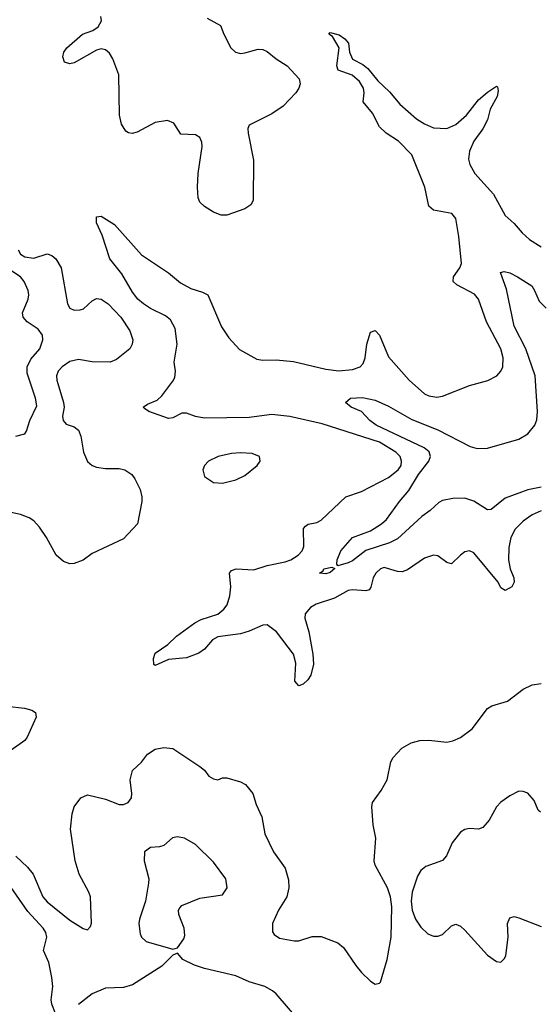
# Model space of a CAD drawing. Header units: inches. Extents: x 1954678 to 2060271, y 904822 to 1016299.
# Tile 208 of 256: x 1967167 to 1969486, y 1004211 to 1008595. Entities that reach past the tile are written whole.
import ezdxf

# ---------------------------------------------------------------- set-up
doc = ezdxf.new("R2010")
doc.units = ezdxf.units.IN
doc.header["$MEASUREMENT"] = 0
doc.layers.add('B9060', color=7, linetype='Continuous')

msp = doc.modelspace()

# ---------------------------------------------------------------- linework, layer by layer
at = {"layer": 'B9060', "color": 5}
for points, elevation in [([(1968002.5, 1008602.5), (1968061.4, 1008570), (1968076.5, 1008530), (1968108.1, 1008470), (1968128.3, 1008450), (1968150, 1008445.2), (1968170, 1008447.6), (1968230, 1008463.5), (1968250, 1008463.1), (1968270, 1008454.2), (1968310, 1008420.9), (1968358, 1008390), (1968411.8, 1008331.8), (1968415.8, 1008310), (1968411.1, 1008290), (1968396.9, 1008270), (1968340.5, 1008210), (1968290, 1008176.5), (1968190, 1008126), (1968182.9, 1008110), (1968184.5, 1008090), (1968208.2, 1007970), (1968206.9, 1007790), (1968196.9, 1007770), (1968170, 1007753.6), (1968090, 1007725.2), (1968064.9, 1007724.9), (1968030, 1007738), (1967990, 1007763.1), (1967970, 1007783), (1967961.6, 1007801.6), (1967959, 1007850), (1967962.8, 1007910), (1967980.2, 1008030), (1967978.6, 1008050), (1967970, 1008070.4), (1967950, 1008082.8), (1967885.7, 1008085.7), (1967854.2, 1008134.2), (1967826.1, 1008146.1), (1967770, 1008137.8), (1967690, 1008093.6), (1967669, 1008089), (1967651.7, 1008091.7), (1967639.5, 1008099.5), (1967620.3, 1008130), (1967611.7, 1008170), (1967609.2, 1008350), (1967581.6, 1008421.6), (1967566.6, 1008446.6), (1967550, 1008461.6), (1967530, 1008464.9), (1967510, 1008459.5), (1967410, 1008402.6), (1967390, 1008398.4), (1967366.4, 1008406.4), (1967359.5, 1008430), (1967364.7, 1008450), (1967378, 1008470), (1967447.3, 1008530), (1967493.4, 1008546.6), (1967516.4, 1008563.6), (1967531.4, 1008590), (1967528.8, 1008610)], 520), ([(1969490, 1006408.2), (1969450, 1006389.8), (1969410, 1006362.2), (1969374.1, 1006325.9), (1969354, 1006290), (1969345.5, 1006245.5), (1969343.8, 1006190), (1969351.1, 1006150), (1969368, 1006110), (1969368.9, 1006090), (1969358.7, 1006070), (1969330, 1006053), (1969310, 1006065.1), (1969297.4, 1006090), (1969190, 1006220.5), (1969170, 1006229.7), (1969150, 1006225.1), (1969130, 1006211.1), (1969090, 1006171.6), (1969070, 1006178.7), (1969030, 1006208.3), (1969010, 1006211), (1968970, 1006197.6), (1968894.1, 1006145.9), (1968870, 1006136.5), (1968850, 1006137.5), (1968790, 1006155.5), (1968774, 1006150), (1968753.5, 1006130), (1968742, 1006110), (1968731.7, 1006068.3), (1968723, 1006057), (1968708.4, 1006051.6), (1968650, 1006056.4), (1968630, 1006053.7), (1968570, 1006019.3), (1968488.1, 1005991.9), (1968462.3, 1005977.7), (1968439.2, 1005950), (1968436.5, 1005930), (1968455.5, 1005870), (1968472.9, 1005770), (1968475.3, 1005724.7), (1968463.4, 1005676.6), (1968450, 1005655.1), (1968430, 1005636), (1968410, 1005629.3), (1968392.7, 1005650), (1968396.5, 1005730), (1968387.4, 1005770), (1968310.5, 1005870), (1968270, 1005900.2), (1968250, 1005899.5), (1968190, 1005871.6), (1968150, 1005860.1), (1968050, 1005847.7), (1968025.9, 1005834.1), (1967990, 1005792.8), (1967965.2, 1005774.8), (1967910, 1005752.8), (1967830, 1005745.4), (1967770, 1005719), (1967764.1, 1005724.1), (1967762.9, 1005750), (1967770, 1005774), (1967827.5, 1005812.5), (1967865.2, 1005850), (1967947, 1005910), (1967975.9, 1005924.1), (1968050, 1005948.4), (1968076.1, 1005970), (1968091.4, 1005990), (1968103.7, 1006030), (1968107.7, 1006070), (1968102.4, 1006130), (1968110, 1006143.1), (1968130.7, 1006149.3), (1968210, 1006145.8), (1968270, 1006164.8), (1968350, 1006180.8), (1968375.1, 1006190), (1968407.9, 1006210), (1968425.8, 1006230), (1968433.3, 1006250), (1968430.9, 1006329.1), (1968439.8, 1006340.2), (1968451.6, 1006348.4), (1968490, 1006355.8), (1968510, 1006367.2), (1968620.4, 1006470), (1968690, 1006494.8), (1968810, 1006556.8), (1968852.7, 1006590), (1968865.5, 1006610), (1968867.3, 1006630), (1968861.1, 1006650), (1968842.6, 1006670), (1968770, 1006714), (1968515, 1006795), (1968370, 1006827.9), (1968290, 1006837.4), (1968190, 1006823.1), (1967990, 1006820.2), (1967950, 1006828.1), (1967910, 1006843.4), (1967890, 1006842.9), (1967850, 1006821.7), (1967830, 1006819.5), (1967742, 1006850), (1967723.5, 1006863.5), (1967717, 1006870), (1967736.4, 1006883.6), (1967778.9, 1006901.1), (1967800.5, 1006919.5), (1967850, 1006984.8), (1967858.1, 1007001.9), (1967861, 1007030), (1967854.9, 1007070), (1967868.6, 1007150), (1967860.3, 1007220.3), (1967838.7, 1007258.7), (1967816, 1007276), (1967750, 1007308.7), (1967718.5, 1007330), (1967694, 1007350), (1967670, 1007381.7), (1967622.9, 1007462.9), (1967569.1, 1007530), (1967535.4, 1007635.4), (1967509.7, 1007690.3), (1967510, 1007718), (1967530, 1007720.5), (1967590, 1007683.7), (1967710, 1007548.8), (1967830, 1007468), (1967883.4, 1007423.4), (1967930, 1007397.6), (1967981.9, 1007381.9), (1968005.3, 1007370), (1968066.8, 1007226.8), (1968098.1, 1007178.1), (1968146.5, 1007126.5), (1968224, 1007084), (1968250, 1007078.4), (1968310, 1007079.8), (1968387.2, 1007072.8), (1968530, 1007039.6), (1968589.1, 1007030.9), (1968650, 1007038.2), (1968683.6, 1007050), (1968696.2, 1007063.8), (1968706.5, 1007090), (1968713, 1007150), (1968730, 1007204.4), (1968750, 1007211.6), (1968770, 1007190.3), (1968810, 1007094.3), (1968901.2, 1006990), (1968970, 1006929.3), (1968990, 1006920.2), (1969025.3, 1006914.7), (1969050, 1006918.5), (1969170, 1006965.7), (1969252.1, 1006987.9), (1969291.8, 1007010), (1969309.8, 1007030.2), (1969319.1, 1007050), (1969320.8, 1007090), (1969309.8, 1007130), (1969245.8, 1007250), (1969209.8, 1007350), (1969193.1, 1007373.1), (1969114.1, 1007414.1), (1969097.6, 1007430), (1969098.5, 1007450), (1969127.3, 1007490), (1969134.4, 1007510), (1969123.4, 1007630), (1969110.3, 1007710.3), (1969091.8, 1007731.8), (1969010, 1007747.1), (1968990, 1007765.5), (1968971.7, 1007850), (1968913.7, 1007993.7), (1968854.7, 1008054.7), (1968798.9, 1008090), (1968770, 1008118.5), (1968738.7, 1008178.7), (1968696.4, 1008230), (1968702, 1008270), (1968698.4, 1008290), (1968680.5, 1008320.5), (1968648, 1008348), (1968585.8, 1008370), (1968579.5, 1008390), (1968589.8, 1008470), (1968560.2, 1008520.2), (1968543.7, 1008530), (1968550, 1008538.8), (1968590, 1008527), (1968615.9, 1008510), (1968631.3, 1008490), (1968635.4, 1008450), (1968650, 1008419.6), (1968695.7, 1008395.7), (1968718.4, 1008378.4), (1968762.7, 1008322.7), (1968814.6, 1008274.6), (1968859.6, 1008219.6), (1968933.9, 1008153.9), (1968970, 1008130.8), (1969010, 1008114.3), (1969070, 1008110.9), (1969110, 1008128.7), (1969157.8, 1008170), (1969210, 1008237.7), (1969250, 1008272.8), (1969290, 1008299.1), (1969295.6, 1008295.6), (1969298.6, 1008278.6), (1969293.8, 1008253.8), (1969263.1, 1008196.9), (1969250, 1008149.8), (1969230, 1008108.9), (1969190, 1008053.7), (1969171, 1008010), (1969166.6, 1007973.4), (1969171.8, 1007950), (1969194, 1007910), (1969277.6, 1007817.6), (1969330, 1007723.6), (1969370, 1007688), (1969405.5, 1007645.5), (1969436.9, 1007616.9), (1969490, 1007584.2)], 480), ([(1967160.7, 1007570), (1967171.7, 1007551.7), (1967190, 1007539.9), (1967230, 1007533.7), (1967290, 1007552.2), (1967310, 1007545.8), (1967328.6, 1007530), (1967351.7, 1007490), (1967380.7, 1007330), (1967390.8, 1007310), (1967410, 1007301), (1967437.3, 1007302.7), (1967451.7, 1007308.3), (1967490, 1007343.6), (1967510, 1007353.1), (1967530, 1007351), (1967561.8, 1007330), (1967618.1, 1007270), (1967657.4, 1007210), (1967670.6, 1007170), (1967668.7, 1007150), (1967658, 1007130), (1967598.1, 1007081.9), (1967570, 1007070.2), (1967490, 1007070.9), (1967430, 1007082.1), (1967390, 1007073.7), (1967356.8, 1007050), (1967339.4, 1007030), (1967331.3, 1007010), (1967333.2, 1006990), (1967363.2, 1006890), (1967365.2, 1006870), (1967358.3, 1006830), (1967360.8, 1006810), (1967374.7, 1006794.7), (1967410, 1006781.6), (1967430, 1006767.4), (1967440.2, 1006740.2), (1967452, 1006670), (1967470, 1006628.4), (1967490, 1006610.5), (1967510, 1006602.5), (1967550, 1006596.7), (1967610, 1006596.8), (1967636, 1006590), (1967667, 1006570), (1967680.5, 1006550), (1967703.3, 1006503.3), (1967711.6, 1006470), (1967711.6, 1006450), (1967691.8, 1006350), (1967630, 1006284), (1967490, 1006218.4), (1967450, 1006188.9), (1967410, 1006173.1), (1967390, 1006171.8), (1967362.4, 1006182.4), (1967330.4, 1006210), (1967287.2, 1006290), (1967255.5, 1006335.5), (1967230, 1006363.1), (1967210, 1006377), (1967171.1, 1006391.1), (1967130, 1006400.3)], 520), ([(1967150, 1006741), (1967190, 1006750.7), (1967197.5, 1006762.5), (1967212.4, 1006810), (1967243.7, 1006876.3), (1967237.7, 1006910), (1967201.4, 1007021.4), (1967200.7, 1007050), (1967216.5, 1007083.5), (1967257.6, 1007130), (1967269.8, 1007170), (1967268.5, 1007190), (1967250, 1007217.2), (1967200.5, 1007250), (1967182.6, 1007270), (1967179.7, 1007290), (1967204.7, 1007350), (1967208.6, 1007370), (1967205.3, 1007390), (1967187.7, 1007430), (1967170.8, 1007450), (1967110.6, 1007490.6)], 540), ([(1969490, 1006512.9), (1969430, 1006501.6), (1969330, 1006463.9), (1969266.3, 1006413.7), (1969250, 1006412.4), (1969190, 1006451.5), (1969150, 1006464), (1969096.7, 1006463.3), (1969050, 1006453.6), (1969034.3, 1006445.7), (1968995.8, 1006410), (1968957.7, 1006382.3), (1968850, 1006283.7), (1968814.4, 1006265.6), (1968708.1, 1006231.9), (1968650, 1006185.4), (1968630, 1006175.9), (1968583.7, 1006163.7), (1968579, 1006170), (1968580.5, 1006190), (1968597.7, 1006230), (1968650, 1006289.2), (1968730, 1006319.6), (1968778.4, 1006350), (1968801.3, 1006370), (1968858.9, 1006450), (1968901, 1006499), (1968943.3, 1006570), (1968989.9, 1006630), (1968997.5, 1006650), (1968991.3, 1006671.3), (1968968.5, 1006688.5), (1968754.5, 1006790), (1968726.6, 1006810), (1968689.8, 1006849.8), (1968643.7, 1006870), (1968619, 1006890), (1968641.2, 1006910), (1968693.5, 1006913.5), (1968750, 1006900.9), (1968810, 1006874.9), (1968914.2, 1006814.2), (1969030, 1006769.3), (1969173.9, 1006693.9), (1969205.3, 1006685.3), (1969250, 1006687.3), (1969390, 1006727.7), (1969430, 1006751.1), (1969461, 1006790), (1969470, 1006813.4), (1969473.6, 1006850), (1969462.5, 1007010), (1969420.9, 1007130), (1969369.1, 1007230), (1969335.6, 1007395.6), (1969309.2, 1007470), (1969325.4, 1007474.6), (1969350, 1007467.6), (1969383.8, 1007450), (1969447.3, 1007410), (1969460.5, 1007390), (1969481.1, 1007341.1), (1969512, 1007310)], 460), ([(1967149.8, 1004870), (1967201.6, 1004821.6), (1967227.9, 1004790), (1967270, 1004689.8), (1967290, 1004667.1), (1967390, 1004585.3), (1967450, 1004547.6), (1967470, 1004542), (1967483.4, 1004556.6), (1967487.3, 1004572.7), (1967482.4, 1004690), (1967475.8, 1004710), (1967431.7, 1004790), (1967414.1, 1004850), (1967393.6, 1004990), (1967401.7, 1005058.3), (1967410.1, 1005089.9), (1967440.3, 1005130), (1967470, 1005143.4), (1967550, 1005123.6), (1967610, 1005099.9), (1967630, 1005100.6), (1967650, 1005109.8), (1967666, 1005130), (1967667.5, 1005150), (1967659.2, 1005210), (1967670, 1005252), (1967710, 1005289.6), (1967736.1, 1005323.9), (1967770, 1005347.3), (1967810, 1005354), (1967850, 1005349.5), (1967970, 1005269.6), (1967990, 1005253.3), (1968010, 1005226.3), (1968030, 1005214.3), (1968050, 1005209.7), (1968070, 1005218.7), (1968090, 1005219.6), (1968150, 1005200.7), (1968172.7, 1005190), (1968205.6, 1005150), (1968220.3, 1005100.3), (1968245.2, 1005045.2), (1968259.6, 1004970), (1968297.4, 1004890), (1968350, 1004816.2), (1968365.1, 1004765.1), (1968366.6, 1004730), (1968356.5, 1004690), (1968319.8, 1004630), (1968292.8, 1004570), (1968293.6, 1004533.6), (1968301.3, 1004521.3), (1968324.7, 1004504.7), (1968390, 1004493.1), (1968410, 1004493.3), (1968470, 1004512.2), (1968510, 1004512.8), (1968584.1, 1004484.1), (1968610, 1004464.2), (1968663.7, 1004383.7), (1968690, 1004352.6), (1968730, 1004314), (1968750, 1004300.7), (1968770, 1004304.5), (1968774, 1004310), (1968803.1, 1004410), (1968821.7, 1004510), (1968824.4, 1004644.4), (1968818.7, 1004690), (1968805.3, 1004730), (1968750.4, 1004830), (1968745.3, 1004850), (1968752.6, 1004950), (1968741.7, 1005010), (1968736, 1005090), (1968738, 1005110), (1968777.6, 1005162.4), (1968803.1, 1005210), (1968820.3, 1005290), (1968830.4, 1005310), (1968869.1, 1005350.9), (1968910, 1005375.1), (1968950, 1005384.7), (1968990, 1005386.6), (1969070, 1005378.7), (1969095.8, 1005384.2), (1969130, 1005398.9), (1969182.8, 1005437.2), (1969250, 1005528), (1969270, 1005539.7), (1969340, 1005560), (1969410, 1005613.3), (1969450, 1005633.6), (1969490, 1005639.6)], 520), ([(1967110, 1005538.4), (1967189, 1005529), (1967220.9, 1005520.9), (1967238.4, 1005510), (1967241, 1005490), (1967200.2, 1005399.8), (1967190, 1005385.3), (1967170, 1005370.3), (1967110, 1005328.6)], 520), ([(1969486.1, 1005066.1), (1969475.5, 1005075.5), (1969457.8, 1005117.8), (1969430, 1005150.3), (1969410, 1005158.9), (1969390, 1005159.6), (1969350, 1005138.7), (1969310, 1005110.3), (1969291.1, 1005090), (1969258.3, 1005030), (1969230, 1004997.8), (1969210, 1004991.1), (1969170, 1004993.7), (1969150, 1004988.4), (1969130, 1004976.5), (1969092.8, 1004930), (1969067.5, 1004872.5), (1969050, 1004850.5), (1968976, 1004824), (1968953.9, 1004806.1), (1968938.8, 1004781.2), (1968914.5, 1004710), (1968911, 1004670), (1968915.1, 1004630), (1968929.7, 1004590), (1968953.9, 1004553.9), (1968984.7, 1004524.7), (1969010, 1004513.5), (1969030, 1004513.7), (1969050, 1004522), (1969090, 1004559.6), (1969110, 1004568), (1969130, 1004559.1), (1969150, 1004540.9), (1969250, 1004429.8), (1969290, 1004400.9), (1969310, 1004398), (1969325.7, 1004414.3), (1969331.6, 1004428.4), (1969342.5, 1004510), (1969339.6, 1004570), (1969350, 1004596.2), (1969370, 1004601.6), (1969390, 1004595.8), (1969490, 1004557.4)], 520), ([(1967326.6, 1004170), (1967310.8, 1004210.8), (1967307.9, 1004230), (1967314.4, 1004290), (1967310.7, 1004330), (1967297, 1004397), (1967272.9, 1004450), (1967288.4, 1004510), (1967283.7, 1004530), (1967271.8, 1004550), (1967203.4, 1004623.4), (1967116.8, 1004750)], 540), ([(1968419.3, 1004130), (1968310, 1004258), (1968293.2, 1004270), (1968259, 1004290), (1968190, 1004311.3), (1968130, 1004336.9), (1967990.4, 1004369.6), (1967945.2, 1004385.2), (1967893.2, 1004410), (1967870, 1004438), (1967850, 1004429), (1967799.9, 1004380.1), (1967670, 1004297.2), (1967630, 1004285.6), (1967550, 1004283.1), (1967490, 1004257.6), (1967429.5, 1004210.5)], 540)]:
    msp.add_lwpolyline(points, dxfattribs=dict(at, elevation=elevation))
for points, elevation in [([(1968150, 1006666), (1968110, 1006662.8), (1968050.8, 1006650), (1968008.2, 1006630), (1967990.6, 1006610), (1967983, 1006590), (1967990, 1006561), (1968030, 1006534), (1968070, 1006530.6), (1968130, 1006546.4), (1968170, 1006564.9), (1968224.5, 1006610), (1968238, 1006630), (1968236, 1006650), (1968203.1, 1006663.1)], 520), ([(1968530, 1006128.2), (1968502, 1006130), (1968518.6, 1006141.4), (1968521.2, 1006150), (1968558, 1006158), (1968571.3, 1006151.3), (1968550, 1006133.2)], 460), ([(1967870, 1004956.9), (1967848.2, 1004951.8), (1967810, 1004918), (1967790, 1004912), (1967750, 1004909.2), (1967722.8, 1004890), (1967722, 1004850), (1967742, 1004770), (1967740.5, 1004750), (1967728.2, 1004670), (1967700.4, 1004590), (1967697.6, 1004570), (1967704.2, 1004524.2), (1967710.4, 1004510), (1967730.2, 1004490.2), (1967850, 1004456), (1967870, 1004462), (1967897.7, 1004502.3), (1967902.9, 1004517.1), (1967899.6, 1004550), (1967876, 1004610), (1967874, 1004630), (1967880.2, 1004639.8), (1967890, 1004651), (1967970, 1004683), (1968070, 1004698.8), (1968092, 1004730), (1968086, 1004770), (1968030, 1004843.7), (1967950, 1004921.6), (1967901.2, 1004950)], 540)]:
    msp.add_lwpolyline(points, close=True, dxfattribs=dict(at, elevation=elevation))

doc.saveas('drawing.dxf')
